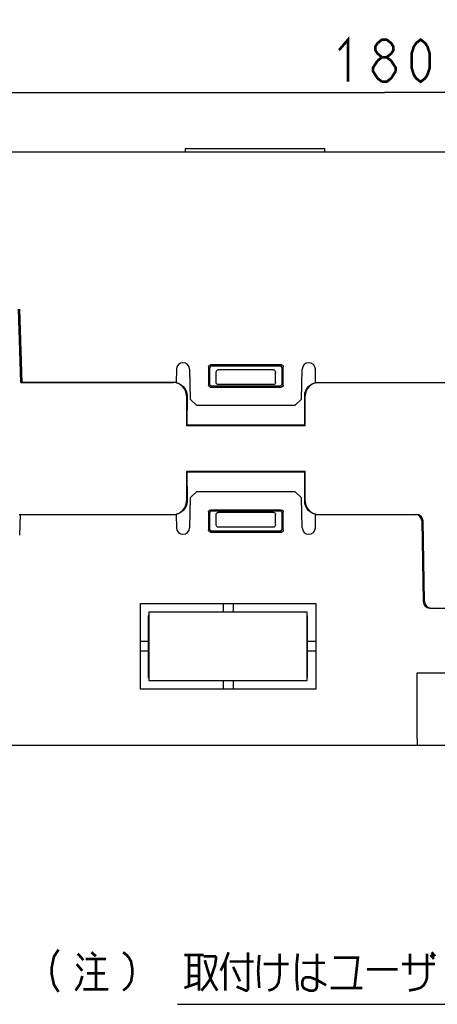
# Model space of a CAD drawing. Extents: x 63 to 816, y 33 to 569.
# Tile 14 of 23: x 638 to 701, y 86 to 235. Entities that reach past the tile are written whole.
import ezdxf

# ---------------------------------------------------------------- set-up
doc = ezdxf.new("R2010")
doc.units = 0
doc.header["$LTSCALE"] = 46.2
doc.layers.get('0').update_dxf_attribs({"linetype": 'CONTINUOUS'})
for name, color, linetype in [('ALL_AXIS', 7, 'CONTINUOUS'), ('ALL_FEATURES', 7, 'CONTINUOUS'), ('ALL_NOTE', 7, 'CONTINUOUS')]:
    doc.layers.add(name, color=color, linetype=linetype)
doc.dimstyles.get("Standard").update_dxf_attribs({"dimtxt": 2.5, "dimasz": 2.5, "dimexe": 1.25, "dimexo": 0.625, "dimtad": 1, "dimcen": 2.5, "dimazin": 3, "dimtfac": 1, "dimtmove": 0, "dimatfit": 3})

# ---------------------------------------------------------------- blocks, each defined once
blk = doc.blocks.new('_OPEN')
at = {"color": 0, "linetype": 'BYBLOCK'}
for p, q in [((0, 0), (-1, 0.25)), ((-1, -0.25), (0, 0)), ((-1, 0), (0, 0))]:
    blk.add_line(p, q, dxfattribs=at)
blk = doc.blocks.new('*D1')
at = {"color": 2, "linetype": 'CONTINUOUS'}
for p, q in [((603.125, 265), (603.125, 222)), ((783.125, 265), (783.125, 222)), ((603.125, 224), (693.125, 224)), ((783.125, 224), (693.125, 224))]:
    blk.add_line(p, q, dxfattribs=at)
at = {"color": 2, "linetype": 'CONTINUOUS', "xscale": 4, "yscale": 4, "zscale": 4, "rotation": 180}
blk.add_blockref('_OPEN', (603.125, 224), dxfattribs=at)
at = {"color": 2, "linetype": 'CONTINUOUS', "xscale": 4, "yscale": 4, "zscale": 4}
blk.add_blockref('_OPEN', (783.125, 224), dxfattribs=at)

msp = doc.modelspace()

# ---------------------------------------------------------------- linework, layer by layer
at = {"color": 2, "linetype": 'CONTINUOUS'}
msp.add_line((661.741, 85.726), (814.058, 85.726), dxfattribs=at)
at = {"color": 2, "linetype": 'CONTINUOUS', "const_width": 0.4}
for points in [[(686.245, 230.4), (687.621, 232), (687.621, 225.6)], [(692.781, 229.333), (692.093, 229.867), (691.749, 230.4), (691.749, 230.933), (692.093, 231.467), (692.781, 232), (693.469, 232), (694.157, 231.467), (694.501, 230.933), (694.501, 230.4), (694.157, 229.867), (693.469, 229.333)], [(698.629, 225.6), (697.941, 226.133), (697.597, 226.667), (697.253, 227.733), (697.253, 229.867), (697.597, 230.933), (697.941, 231.467), (698.629, 232), (699.317, 231.467), (699.661, 230.933), (700.005, 229.867), (700.005, 227.733), (699.661, 226.667), (699.317, 226.133), (698.629, 225.6)], [(692.781, 225.6), (692.093, 226.133), (691.749, 226.667), (691.405, 227.2), (691.405, 227.733), (692.093, 228.8)], [(692.093, 228.8), (692.781, 229.333), (693.469, 229.333), (694.157, 228.8), (694.501, 228.267), (694.845, 227.733), (694.845, 227.2)], [(694.845, 227.2), (694.157, 226.133), (693.469, 225.6), (692.781, 225.6)]]:
    msp.add_lwpolyline(points, dxfattribs=at)
at = {"layer": 'ALL_AXIS', "color": 7, "linetype": 'CONTINUOUS'}
for p, q in [((638.211, 180), (637.823, 191.129)), ((661.555, 180), (638.211, 180))]:
    msp.add_line(p, q, dxfattribs=at)
at = {"layer": 'ALL_FEATURES', "color": 7, "linetype": 'CONTINUOUS'}
for p, q in [((605.125, 215), (778.125, 215)), ((662.925, 215.5), (662.925, 215)), ((662.925, 215.5), (684.025, 215.5)), ((684.025, 215.5), (684.025, 215)), ((638.011, 180), (637.623, 191.122)), ((666.446, 182.379), (666.451, 179.624)), ((666.625, 182.201), (666.625, 179.799)), ((677.505, 182.679), (666.745, 182.679)), ((677.326, 182.5), (666.924, 182.5)), ((677.625, 179.799), (677.625, 182.201)), ((677.799, 179.624), (677.804, 182.379)), ((661.59, 182.017), (661.555, 180)), ((663.59, 182.017), (663.669, 177.5)), ((667.625, 180), (667.625, 181.518)), ((676.332, 181.933), (667.918, 181.933)), ((676.625, 180), (676.625, 181.518)), ((680.581, 177.5), (680.66, 182.017)), ((682.695, 180), (682.66, 182.017)), ((638.011, 180), (661.124, 180)), ((661.514, 179.962), (661.124, 180)), ((666.749, 179.326), (677.501, 179.326)), ((666.923, 179.5), (677.327, 179.5)), ((676.325, 179.7), (667.925, 179.7)), ((682.695, 180), (705.68, 180)), ((683.126, 180), (682.736, 179.962)), ((663.125, 178), (663.125, 173.5)), ((663.197, 178), (663.194, 173.569)), ((681.056, 173.569), (681.053, 178)), ((681.125, 173.5), (681.125, 178)), ((663.669, 177.5), (664.686, 176.5)), ((679.564, 176.5), (664.686, 176.5)), ((679.564, 176.5), (680.581, 177.5)), ((663.125, 173.5), (663.194, 173.569)), ((663.125, 173.5), (681.125, 173.5)), ((663.194, 173.569), (681.056, 173.569)), ((681.125, 173.5), (681.056, 173.569)), ((681.125, 166.5), (663.125, 166.5)), ((663.125, 166.5), (663.194, 166.431)), ((663.125, 166.5), (663.125, 162)), ((681.056, 166.431), (663.194, 166.431)), ((663.194, 166.431), (663.197, 162)), ((681.053, 162), (681.056, 166.431)), ((681.125, 166.5), (681.056, 166.431)), ((681.125, 162), (681.125, 166.5)), ((664.686, 163.5), (663.669, 162.5)), ((664.686, 163.5), (679.564, 163.5)), ((680.581, 162.5), (679.564, 163.5)), ((663.669, 162.5), (663.59, 157.983)), ((680.66, 157.983), (680.581, 162.5)), ((637.732, 160), (661.555, 160)), ((637.823, 156.871), (637.932, 160)), ((661.124, 160), (661.514, 160.038)), ((661.555, 160), (661.59, 157.983)), ((666.451, 160.376), (666.446, 157.621)), ((666.625, 160.201), (666.625, 157.799)), ((677.501, 160.674), (666.749, 160.674)), ((677.327, 160.5), (666.923, 160.5)), ((667.625, 158.482), (667.625, 160)), ((676.325, 160.3), (667.925, 160.3)), ((676.625, 158.482), (676.625, 160)), ((677.625, 157.799), (677.625, 160.201)), ((677.804, 157.621), (677.799, 160.376)), ((682.66, 157.983), (682.695, 160)), ((682.695, 160), (697.994, 160)), ((682.736, 160.038), (683.126, 160)), ((698.794, 159.017), (699.008, 146.783)), ((699.208, 146.783), (698.994, 159.017)), ((666.745, 157.321), (677.505, 157.321)), ((666.924, 157.5), (677.326, 157.5)), ((676.332, 158.067), (667.918, 158.067)), ((656.125, 146.5), (682.725, 146.5)), ((656.125, 133.5), (656.125, 146.5)), ((668.675, 146.5), (668.675, 145.2)), ((670.175, 146.5), (670.175, 145.2)), ((682.725, 146.5), (682.725, 133.5)), ((681.425, 145.2), (657.425, 145.2)), ((657.425, 145.2), (657.425, 134.8)), ((681.425, 134.8), (681.425, 145.2)), ((700.008, 145.8), (779.195, 145.8)), ((657.425, 144.65), (657.325, 144.65)), ((657.325, 144.65), (657.325, 135.3)), ((681.485, 144.65), (681.425, 144.65)), ((681.485, 135.3), (681.485, 144.65)), ((657.325, 140.75), (656.125, 140.75)), ((682.725, 140.75), (681.485, 140.75)), ((657.325, 139.25), (656.125, 139.25)), ((682.725, 139.25), (681.485, 139.25)), ((698.125, 136), (777.741, 136)), ((698.125, 136), (763.125, 135.651)), ((698.125, 126), (698.125, 136)), ((657.325, 135.3), (657.425, 135.3)), ((657.425, 134.8), (681.425, 134.8)), ((668.675, 134.8), (668.675, 133.5)), ((670.175, 134.8), (670.175, 133.5)), ((681.425, 135.3), (681.485, 135.3)), ((682.725, 133.5), (656.125, 133.5)), ((603.125, 125), (778.125, 125))]:
    msp.add_line(p, q, dxfattribs=at)
for points in [[(666.446, 182.379), (666.486, 182.529), (666.595, 182.639), (666.745, 182.679)], [(666.924, 182.5), (666.774, 182.46), (666.665, 182.351), (666.625, 182.201)], [(677.625, 182.201), (677.585, 182.351), (677.476, 182.46), (677.326, 182.5)], [(677.505, 182.679), (677.655, 182.639), (677.764, 182.529), (677.804, 182.379)], [(667.625, 181.518), (667.637, 181.637), (667.67, 181.74), (667.718, 181.823), (667.779, 181.884), (667.847, 181.921), (667.918, 181.933)], [(676.332, 181.933), (676.403, 181.921), (676.471, 181.884), (676.532, 181.823), (676.58, 181.74), (676.613, 181.637), (676.625, 181.518)], [(663.125, 178), (663.087, 178.39), (662.973, 178.765), (662.788, 179.111), (662.539, 179.414), (662.236, 179.663), (661.89, 179.848), (661.514, 179.962)], [(661.588, 179.962), (661.963, 179.848), (662.309, 179.663), (662.612, 179.414), (662.861, 179.111), (663.045, 178.765), (663.159, 178.39), (663.197, 178)], [(666.749, 179.326), (666.6, 179.366), (666.491, 179.475), (666.451, 179.624)], [(666.625, 179.799), (666.665, 179.649), (666.774, 179.54), (666.923, 179.5)], [(667.925, 179.7), (667.832, 179.715), (667.749, 179.757), (667.682, 179.824), (667.64, 179.907), (667.625, 180)], [(676.625, 180), (676.61, 179.907), (676.568, 179.824), (676.501, 179.757), (676.418, 179.715), (676.325, 179.7)], [(677.327, 179.5), (677.476, 179.54), (677.585, 179.649), (677.625, 179.799)], [(677.799, 179.624), (677.759, 179.475), (677.65, 179.366), (677.501, 179.326)], [(681.053, 178), (681.091, 178.39), (681.205, 178.765), (681.389, 179.111), (681.638, 179.414), (681.941, 179.663), (682.287, 179.848), (682.662, 179.962)], [(682.736, 179.962), (682.36, 179.848), (682.014, 179.663), (681.711, 179.414), (681.462, 179.111), (681.277, 178.765), (681.163, 178.39), (681.125, 178)], [(661.514, 160.038), (661.89, 160.152), (662.236, 160.337), (662.539, 160.586), (662.788, 160.889), (662.973, 161.235), (663.087, 161.61), (663.125, 162)], [(663.197, 162), (663.159, 161.61), (663.045, 161.235), (662.861, 160.889), (662.612, 160.586), (662.309, 160.337), (661.963, 160.152), (661.588, 160.038)], [(682.662, 160.038), (682.287, 160.152), (681.941, 160.337), (681.638, 160.586), (681.389, 160.889), (681.205, 161.235), (681.091, 161.61), (681.053, 162)], [(681.125, 162), (681.163, 161.61), (681.277, 161.235), (681.462, 160.889), (681.711, 160.586), (682.014, 160.337), (682.36, 160.152), (682.736, 160.038)], [(666.451, 160.376), (666.491, 160.525), (666.6, 160.634), (666.749, 160.674)], [(666.923, 160.5), (666.774, 160.46), (666.665, 160.351), (666.625, 160.201)], [(667.625, 160), (667.64, 160.093), (667.682, 160.176), (667.749, 160.243), (667.832, 160.285), (667.925, 160.3)], [(676.325, 160.3), (676.418, 160.285), (676.501, 160.243), (676.568, 160.176), (676.61, 160.093), (676.625, 160)], [(677.625, 160.201), (677.585, 160.351), (677.476, 160.46), (677.327, 160.5)], [(677.501, 160.674), (677.65, 160.634), (677.759, 160.525), (677.799, 160.376)], [(667.918, 158.067), (667.847, 158.079), (667.779, 158.116), (667.718, 158.177), (667.67, 158.26), (667.637, 158.363), (667.625, 158.482)], [(676.625, 158.482), (676.613, 158.363), (676.58, 158.26), (676.532, 158.177), (676.471, 158.116), (676.403, 158.079), (676.332, 158.067)], [(666.745, 157.321), (666.595, 157.361), (666.486, 157.471), (666.446, 157.621)], [(666.625, 157.799), (666.665, 157.649), (666.774, 157.54), (666.924, 157.5)], [(677.326, 157.5), (677.476, 157.54), (677.585, 157.649), (677.625, 157.799)], [(677.804, 157.621), (677.764, 157.471), (677.655, 157.361), (677.505, 157.321)], [(698.125, 126), (698.119, 125.617), (698.103, 125.292), (698.078, 125.076), (698.049, 125)]]:
    msp.add_lwpolyline(points, dxfattribs=at)
for centre, start, end in [((662.59, 182), 1, 179), ((681.66, 182), 1, 179), ((697.794, 159), 1, 90), ((697.994, 159), 1, 90), ((662.59, 158), 181, 359), ((681.66, 158), 181, 359), ((700.008, 146.8), 181, 270), ((700.208, 146.8), 181, 270)]:
    msp.add_arc(centre, 1, start, end, dxfattribs=at)
at = {"layer": 'ALL_NOTE', "color": 2, "linetype": 'CONTINUOUS', "const_width": 0.4}
for points in [[(643.71, 94.016), (643.022, 92.949), (642.678, 91.349), (642.678, 90.283), (643.022, 88.683), (643.71, 87.616)], [(646.634, 93.416), (647.494, 92.416)], [(647.838, 92.616), (650.934, 92.616)], [(648.698, 93.616), (649.386, 93.016)], [(649.386, 92.616), (649.386, 88.016)], [(653.514, 93.616), (654.03, 93.216), (654.374, 92.816), (654.718, 92.216), (654.89, 91.216), (654.89, 90.216), (654.718, 89.216), (654.374, 88.616), (654.03, 88.216), (653.514, 87.816)], [(662.802, 93.216), (665.726, 93.216)], [(663.49, 93.216), (663.49, 88.416)], [(665.038, 93.216), (665.038, 87.816)], [(665.726, 93.016), (667.446, 93.016), (667.618, 92.816), (667.446, 91.616), (666.758, 89.616), (666.07, 88.616), (665.382, 87.816)], [(665.898, 92.416), (666.242, 91.216), (666.758, 89.616), (667.274, 88.616), (667.79, 87.816)], [(669.51, 93.616), (668.994, 92.216), (668.306, 90.816)], [(672.434, 93.616), (672.434, 88.016), (672.262, 87.816), (672.09, 87.816), (670.714, 88.416)], [(674.154, 93.216), (673.982, 90.816), (674.154, 88.216)], [(677.25, 93.416), (677.25, 90.216), (677.078, 89.016), (676.734, 88.416), (676.218, 88.016), (675.53, 87.816)], [(680.002, 93.416), (679.83, 91.816), (679.83, 89.416), (680.002, 87.816)], [(682.926, 93.416), (682.926, 88.416), (682.754, 88.016), (682.41, 87.816), (681.722, 87.816), (681.206, 88.016), (680.862, 88.216), (680.69, 88.616), (680.69, 89.216), (680.862, 89.616), (681.206, 89.816), (681.894, 89.816), (682.41, 89.616), (682.926, 89.416), (684.302, 88.616)], [(685.506, 92.816), (689.118, 92.816), (688.602, 88.216)], [(699.61, 93.416), (699.61, 89.816), (699.438, 89.216), (699.094, 88.616), (698.578, 88.216), (697.89, 88.016), (696.858, 87.816)], [(697.03, 90.216), (697.03, 93.416)], [(700.126, 93.216), (700.642, 92.616)], [(700.298, 93.616), (700.814, 93.016)], [(646.462, 91.816), (647.322, 90.816)], [(663.49, 91.616), (665.038, 91.616)], [(668.994, 92.216), (668.994, 87.816)], [(669.682, 92.216), (673.294, 92.216)], [(670.198, 91.416), (671.23, 89.216)], [(674.842, 91.816), (678.626, 91.816)], [(680.69, 92.016), (684.13, 92.016)], [(690.494, 91.016), (695.138, 91.016)], [(695.826, 91.816), (700.814, 91.816)], [(646.29, 87.816), (646.978, 88.816), (647.322, 90.016)], [(648.01, 90.416), (650.762, 90.416)], [(663.49, 90.016), (665.038, 90.016)], [(647.494, 88.016), (651.278, 88.016)], [(662.802, 88.216), (665.038, 89.016)], [(684.99, 88.216), (689.806, 88.216)]]:
    msp.add_lwpolyline(points, dxfattribs=at)

# ---------------------------------------------------------------- dimensions: what is measured, and where the dimension line sits
at = {"color": 2, "linetype": 'CONTINUOUS'}
dim = msp.add_linear_dim(base=(603.125, 224), p1=(783.125, 265), p2=(603.125, 265), angle=180, dimstyle='Standard', dxfattribs=at)
dim.commit()
dim.dimension.update_dxf_attribs({"geometry": '*D1', "text_midpoint": (684.869, 225.6), "dimtype": 128})

doc.saveas('drawing.dxf')
